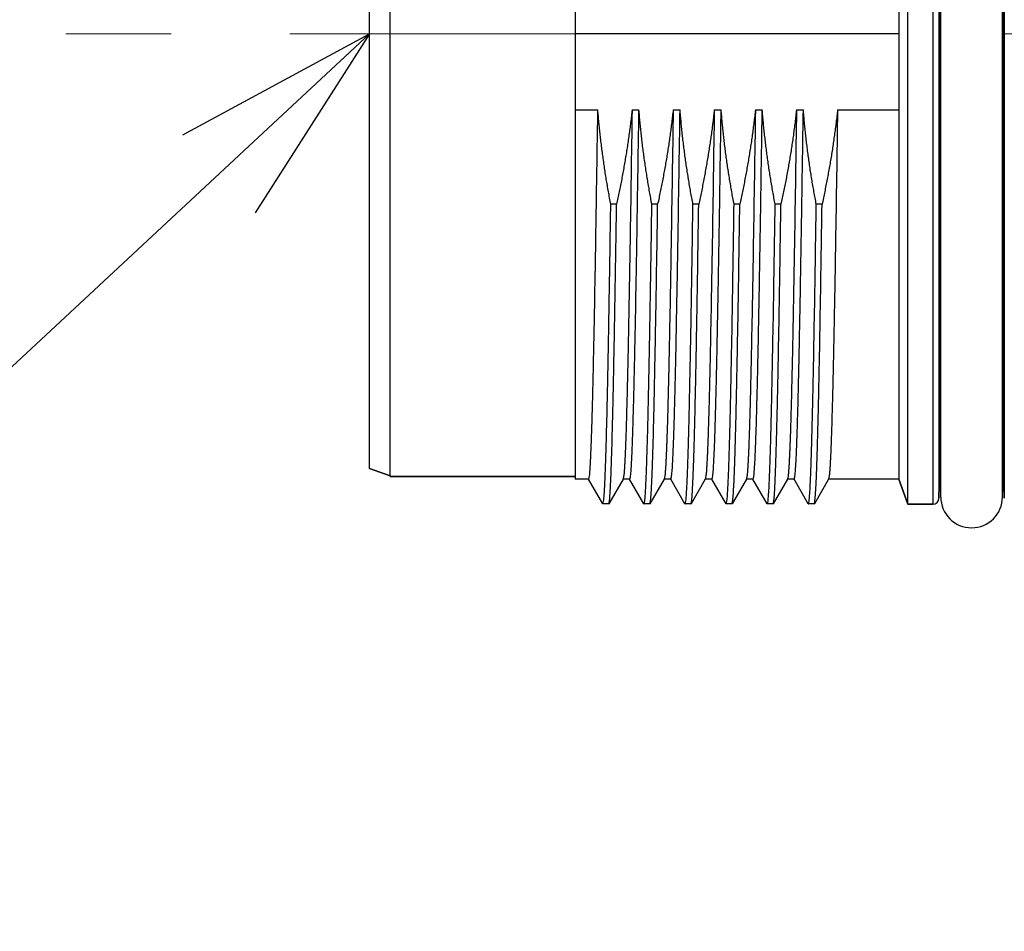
# Model space of a CAD drawing. Header units: millimetres. Extents: x 0 to 1076, y 0 to 742.
# Tile 84 of 125: x 322 to 346, y 359 to 381. Entities that reach past the tile are written whole.
import ezdxf

# ---------------------------------------------------------------- set-up
doc = ezdxf.new("R2010")
doc.units = ezdxf.units.MM
doc.header["$LTSCALE"] = 0.454724
doc.linetypes.add('CENTER', pattern=[50.8, 31.75, -6.35, 6.35, -6.35])
doc.layers.add('NoLayerName_001', color=7, linetype='Continuous')
doc.layers.add('NoLayerName_007', color=7, linetype='Continuous')
doc.styles.get("Standard").update_dxf_attribs({"font": 'txt', "bigfont": 'extfont2'})
doc.dimstyles.get("Standard").update_dxf_attribs({"dimtxt": 2.5, "dimasz": 2.5, "dimexe": 1, "dimexo": 1, "dimtad": 1, "dimdec": 3, "dimzin": 0, "dimdsep": 46, "dimtxsty": 'Standard', "dimcen": 2.5, "dimadec": 3, "dimazin": 0, "dimtfac": 0.75, "dimtdec": 3, "dimtmove": 0, "dimatfit": 3, "dimfxl": 1, "dimarcsym": 0})

# ---------------------------------------------------------------- blocks, each defined once
blk = doc.blocks.new('_OPEN30')
at = {"color": 0, "linetype": 'ByBlock', "lineweight": -2}
for p, q in [((-1, 0.267949), (0, 0)), ((0, 0), (-1, -0.267949)), ((0, 0), (-1, 0))]:
    blk.add_line(p, q, dxfattribs=at)
blk = doc.blocks.new('*D139')
at = {"layer": 'Defpoints', "color": 0}
for p in [(292.5, 425), (487.5, 422.9), (292.5, 325)]:
    blk.add_point(p, dxfattribs=at)
at = {"layer": 'NoLayerName_001', "color": 0, "linetype": 'Continuous', "lineweight": 13}
for p, q in [((292.5, 422.5), (292.5, 322.5)), ((487.5, 420.4), (487.5, 322.5)), ((483.75, 325), (296.25, 325))]:
    blk.add_line(p, q, dxfattribs=at)
at = {"layer": 'NoLayerName_001', "color": 0, "lineweight": 13, "xscale": 3.75, "yscale": 3.75, "zscale": 3.75, "rotation": 180}
blk.add_blockref('_OPEN30', (292.5, 325), dxfattribs=at)
at = {"layer": 'NoLayerName_001', "color": 0, "lineweight": 13, "xscale": 3.75, "yscale": 3.75, "zscale": 3.75}
blk.add_blockref('_OPEN30', (487.5, 325), dxfattribs=at)
at = {"layer": 'NoLayerName_001', "color": 0, "lineweight": 13, "insert": (390, 331.967), "char_height": 8.75, "attachment_point": 5}
blk.add_mtext('\\W0.8000;195', dxfattribs=at)

msp = doc.modelspace()

# ---------------------------------------------------------------- linework, layer by layer
at = {"layer": 'NoLayerName_001', "color": 60, "linetype": 'Continuous', "lineweight": 25}
for p, q in [((344.2539, 392.05), (344.2539, 369.15)), ((344.4039, 391.9039), (344.4039, 369.2961)), ((344.4501, 369.325), (344.4501, 391.875)), ((345.9501, 369.325), (345.9501, 391.875)), ((345.9962, 391.9039), (345.9962, 369.2961)), ((335.5501, 391.4423), (335.5501, 369.7577)), ((343.429, 391.4425), (343.429, 369.7575)), ((343.429, 380.6), (335.5501, 380.6)), ((335.5501, 378.7521), (336.1062, 378.7521)), ((336.9394, 378.7521), (337.1062, 378.7521)), ((337.9394, 378.7521), (338.1062, 378.7521)), ((338.9394, 378.7521), (339.1062, 378.7521)), ((339.9394, 378.7521), (340.1062, 378.7521)), ((340.9394, 378.7521), (341.1062, 378.7521)), ((341.9394, 378.7521), (343.429, 378.7521)), ((344.4227, 378.6007), (344.4501, 378.6006)), ((345.9775, 378.6007), (345.9501, 378.6006)), ((344.4205, 369.9289), (344.4205, 377.7199)), ((345.9797, 377.7199), (345.9797, 369.9289)), ((336.5615, 376.4524), (336.4206, 376.4524)), ((337.5615, 376.4524), (337.4206, 376.4524)), ((338.5615, 376.4524), (338.4206, 376.4524)), ((339.5615, 376.4524), (339.4206, 376.4524)), ((340.5615, 376.4524), (340.4206, 376.4524)), ((341.5615, 376.4524), (341.4206, 376.4524)), ((331.0501, 369.84), (330.5501, 370.022)), ((344.4205, 369.9289), (344.4039, 369.2961)), ((345.9962, 369.2961), (345.9797, 369.9289)), ((335.5501, 369.825), (331.0501, 369.825)), ((335.8835, 369.7575), (335.5501, 369.7575)), ((336.2258, 369.1613), (335.8795, 369.761)), ((336.7207, 369.761), (336.3743, 369.1613)), ((336.8835, 369.7575), (336.7166, 369.7575)), ((337.2258, 369.1613), (336.8795, 369.761)), ((337.7207, 369.761), (337.3743, 369.1613)), ((337.8835, 369.7575), (337.7166, 369.7575)), ((338.2258, 369.1613), (337.8795, 369.761)), ((338.7207, 369.761), (338.3743, 369.1613)), ((338.8835, 369.7575), (338.7166, 369.7575)), ((339.2258, 369.1613), (338.8795, 369.761)), ((339.7207, 369.761), (339.3743, 369.1613)), ((339.8835, 369.7575), (339.7166, 369.7575)), ((340.2258, 369.1613), (339.8795, 369.761)), ((340.7207, 369.761), (340.3743, 369.1613)), ((340.8835, 369.7575), (340.7166, 369.7575)), ((341.2258, 369.1613), (340.8795, 369.761)), ((341.7207, 369.761), (341.3743, 369.1613)), ((343.429, 369.7575), (341.7166, 369.7575)), ((343.6501, 369.15), (343.429, 369.7575)), ((336.2258, 369.1613), (336.2296, 369.158)), ((336.3705, 369.158), (336.2296, 369.158)), ((336.3705, 369.158), (336.3743, 369.1613)), ((337.2258, 369.1613), (337.2296, 369.158)), ((337.3705, 369.158), (337.2296, 369.158)), ((337.3705, 369.158), (337.3743, 369.1613)), ((338.2258, 369.1613), (338.2296, 369.158)), ((338.3705, 369.158), (338.2296, 369.158)), ((338.3705, 369.158), (338.3743, 369.1613)), ((339.2258, 369.1613), (339.2296, 369.158)), ((339.3705, 369.158), (339.2296, 369.158)), ((339.3705, 369.158), (339.3743, 369.1613)), ((340.2258, 369.1613), (340.2296, 369.158)), ((340.3705, 369.158), (340.2296, 369.158)), ((340.3705, 369.158), (340.3743, 369.1613)), ((341.2258, 369.1613), (341.2296, 369.158)), ((341.3705, 369.158), (341.2296, 369.158)), ((341.3705, 369.158), (341.3743, 369.1613)), ((344.2539, 369.15), (343.6501, 369.15))]:
    msp.add_line(p, q, dxfattribs=at)
at = {"layer": 'NoLayerName_001', "color": 4, "linetype": 'CENTER', "lineweight": 13}
msp.add_line((389.25, 380.6), (323.1573, 380.6), dxfattribs=at)
at = {"layer": 'NoLayerName_001', "color": 60, "linetype": 'Continuous', "lineweight": 25}
for centre, radius, start, end in [((-59.7637, 380.6), 404.1913, 359.716596, 0.283404), ((750.1638, 380.6), 404.1913, 179.716596, 180.283404), ((521.9759, 377.7146), 177.5555, 179.714055, 179.998295), ((165.7816, 377.708), 180.198, 0.003789, 0.283861), ((344.5704, 369.925), 0.15, 143.53825, 178.5), ((345.8297, 369.925), 0.15, 1.5, 36.46175), ((344.2539, 369.3), 0.15, 270, 358.5), ((345.2001, 369.325), 0.75, 180, 0)]:
    msp.add_arc(centre, radius, start, end, dxfattribs=at)
for points, knots in [([(335.8835, 369.7575), (335.8897, 369.7824), (335.9055, 369.832), (335.9098, 369.9101), (335.9167, 369.988), (335.9216, 370.0662), (335.9262, 370.1443), (335.9303, 370.2225), (335.9341, 370.3006), (335.9377, 370.3788), (335.941, 370.457), (335.9452, 370.5613), (335.9501, 370.6917), (335.9556, 370.8481), (335.9615, 371.0307), (335.9678, 371.2393), (335.9751, 371.5001), (335.9832, 371.8131), (335.9933, 372.2304), (336.0054, 372.7782), (336.0213, 373.5608), (336.0439, 374.7868), (336.0733, 376.5607), (336.0942, 377.9695), (336.1062, 378.7521)], [0, 0, 0, 0, 0.0769381, 0.155231, 0.2334976, 0.311774, 0.390045, 0.4683174, 0.5465904, 0.6248627, 0.7031351, 0.7814075, 0.9379524, 1.0944971, 1.251042, 1.4858595, 1.7206767, 2.0337663, 2.4251283, 2.973035, 3.6774864, 4.7732996, 6.6518365, 9.0000079, 9.0000079, 9.0000079, 9.0000079]), ([(336.4206, 376.4524), (336.411, 376.5031), (336.3917, 376.6044), (336.3642, 376.7568), (336.3377, 376.9093), (336.3122, 377.062), (336.2877, 377.2149), (336.2644, 377.368), (336.2422, 377.5213), (336.221, 377.6747), (336.2011, 377.8282), (336.1823, 377.9819), (336.1646, 378.1358), (336.1481, 378.2897), (336.1329, 378.4437), (336.1187, 378.5979), (336.1105, 378.7007), (336.1062, 378.7521)], [0, 0, 0, 0, 0.1547583, 0.3095478, 0.4643622, 0.6191959, 0.7740433, 0.9288992, 1.0837588, 1.2386175, 1.393471, 1.5483155, 1.7031474, 1.8579634, 2.0127607, 2.1675368, 2.3222896, 2.3222896, 2.3222896, 2.3222896]), ([(336.9394, 378.7521), (336.9336, 378.7007), (336.9224, 378.5977), (336.9038, 378.4434), (336.8841, 378.2892), (336.8633, 378.1352), (336.8412, 377.9813), (336.8181, 377.8275), (336.7938, 377.674), (336.7685, 377.5206), (336.742, 377.3674), (336.7145, 377.2143), (336.6859, 377.0615), (336.6564, 376.9089), (336.6258, 376.7565), (336.5943, 376.6043), (336.5723, 376.503), (336.5615, 376.4524)], [0, 0, 0, 0, 0.1553823, 0.3107859, 0.4662091, 0.6216498, 0.7771055, 0.9325733, 1.08805, 1.2435319, 1.399015, 1.5544951, 1.7099674, 1.8654269, 2.0208684, 2.1762862, 2.3316743, 2.3316743, 2.3316743, 2.3316743]), ([(336.9394, 378.7521), (336.9226, 377.6727), (336.8997, 376.1136), (336.8675, 374.2547), (336.8486, 373.2654), (336.8348, 372.6058), (336.824, 372.1262), (336.8152, 371.7664), (336.8073, 371.4667), (336.8005, 371.2269), (336.7942, 371.0171), (336.7883, 370.8372), (336.7831, 370.6874), (336.7786, 370.5675), (336.775, 370.4776), (336.7712, 370.3878), (336.7671, 370.2979), (336.7628, 370.208), (336.7579, 370.1182), (336.7526, 370.0284), (336.7456, 369.9388), (336.7397, 369.8489), (336.7262, 369.7904), (336.7207, 369.761)], [0, 0, 0, 0, 3.2385299, 4.6778768, 5.5774685, 6.2071827, 6.6569786, 7.0168154, 7.286693, 7.5565706, 7.736489, 7.9164077, 8.0963265, 8.1862858, 8.276245, 8.3662043, 8.4561634, 8.5461227, 8.6360826, 8.7260402, 8.8160038, 8.905949, 8.995645, 8.995645, 8.995645, 8.995645]), ([(336.8835, 369.7575), (336.8897, 369.7824), (336.9055, 369.832), (336.9098, 369.9101), (336.9167, 369.988), (336.9216, 370.0662), (336.9262, 370.1443), (336.9303, 370.2225), (336.9341, 370.3006), (336.9377, 370.3788), (336.941, 370.457), (336.9452, 370.5613), (336.9501, 370.6917), (336.9556, 370.8481), (336.9615, 371.0307), (336.9678, 371.2393), (336.9751, 371.5001), (336.9832, 371.8131), (336.9933, 372.2304), (337.0054, 372.7782), (337.0213, 373.5608), (337.0439, 374.7868), (337.0733, 376.5607), (337.0942, 377.9695), (337.1062, 378.7521)], [0, 0, 0, 0, 0.0769381, 0.155231, 0.2334976, 0.311774, 0.390045, 0.4683174, 0.5465904, 0.6248628, 0.7031351, 0.7814075, 0.9379524, 1.0944971, 1.251042, 1.4858595, 1.7206767, 2.0337663, 2.4251283, 2.973035, 3.6774864, 4.7732996, 6.6518365, 9.0000079, 9.0000079, 9.0000079, 9.0000079]), ([(337.4206, 376.4524), (337.411, 376.5031), (337.3917, 376.6044), (337.3642, 376.7568), (337.3377, 376.9093), (337.3122, 377.062), (337.2877, 377.2149), (337.2644, 377.368), (337.2422, 377.5213), (337.221, 377.6747), (337.2011, 377.8282), (337.1823, 377.9819), (337.1646, 378.1358), (337.1481, 378.2897), (337.1329, 378.4437), (337.1187, 378.5979), (337.1105, 378.7007), (337.1062, 378.7521)], [0, 0, 0, 0, 0.1547583, 0.3095478, 0.4643622, 0.6191959, 0.7740433, 0.9288992, 1.0837588, 1.2386175, 1.393471, 1.5483155, 1.7031474, 1.8579634, 2.0127607, 2.1675368, 2.3222896, 2.3222896, 2.3222896, 2.3222896]), ([(337.9394, 378.7521), (337.9336, 378.7007), (337.9224, 378.5977), (337.9038, 378.4434), (337.8841, 378.2892), (337.8633, 378.1352), (337.8412, 377.9813), (337.8181, 377.8275), (337.7938, 377.674), (337.7685, 377.5206), (337.742, 377.3674), (337.7145, 377.2143), (337.6859, 377.0615), (337.6564, 376.9089), (337.6258, 376.7565), (337.5943, 376.6043), (337.5723, 376.503), (337.5615, 376.4524)], [0, 0, 0, 0, 0.1553823, 0.3107859, 0.4662091, 0.6216498, 0.7771055, 0.9325733, 1.08805, 1.2435319, 1.399015, 1.5544951, 1.7099674, 1.8654269, 2.0208684, 2.1762862, 2.3316743, 2.3316743, 2.3316743, 2.3316743]), ([(337.9394, 378.7521), (337.9226, 377.6727), (337.8997, 376.1136), (337.8675, 374.2547), (337.8486, 373.2654), (337.8348, 372.6058), (337.824, 372.1262), (337.8152, 371.7664), (337.8073, 371.4667), (337.8005, 371.2269), (337.7942, 371.0171), (337.7883, 370.8372), (337.7831, 370.6874), (337.7786, 370.5675), (337.775, 370.4776), (337.7712, 370.3878), (337.7671, 370.2979), (337.7628, 370.208), (337.7579, 370.1182), (337.7526, 370.0284), (337.7456, 369.9388), (337.7397, 369.8489), (337.7262, 369.7904), (337.7207, 369.761)], [0, 0, 0, 0, 3.2385299, 4.6778768, 5.5774685, 6.2071827, 6.6569786, 7.0168154, 7.286693, 7.5565706, 7.736489, 7.9164077, 8.0963265, 8.1862858, 8.276245, 8.3662043, 8.4561634, 8.5461227, 8.6360826, 8.7260402, 8.8160038, 8.905949, 8.995645, 8.995645, 8.995645, 8.995645]), ([(337.8835, 369.7575), (337.8897, 369.7824), (337.9055, 369.832), (337.9098, 369.9101), (337.9167, 369.988), (337.9216, 370.0662), (337.9262, 370.1443), (337.9303, 370.2225), (337.9341, 370.3006), (337.9377, 370.3788), (337.941, 370.457), (337.9452, 370.5613), (337.9501, 370.6917), (337.9556, 370.8481), (337.9615, 371.0307), (337.9678, 371.2393), (337.9751, 371.5001), (337.9832, 371.8131), (337.9933, 372.2304), (338.0054, 372.7782), (338.0213, 373.5608), (338.0439, 374.7868), (338.0733, 376.5607), (338.0942, 377.9695), (338.1062, 378.7521)], [0, 0, 0, 0, 0.076938, 0.1552309, 0.2334976, 0.3117739, 0.3900449, 0.4683174, 0.5465903, 0.6248627, 0.7031351, 0.7814075, 0.9379523, 1.0944971, 1.251042, 1.4858594, 1.7206767, 2.0337663, 2.4251283, 2.9730349, 3.6774863, 4.7732996, 6.6518365, 9.0000079, 9.0000079, 9.0000079, 9.0000079]), ([(338.4206, 376.4524), (338.411, 376.5031), (338.3917, 376.6044), (338.3642, 376.7568), (338.3377, 376.9093), (338.3122, 377.062), (338.2877, 377.2149), (338.2644, 377.368), (338.2422, 377.5213), (338.221, 377.6747), (338.2011, 377.8282), (338.1823, 377.9819), (338.1646, 378.1358), (338.1481, 378.2897), (338.1329, 378.4437), (338.1187, 378.5979), (338.1105, 378.7007), (338.1062, 378.7521)], [0, 0, 0, 0, 0.1547583, 0.3095478, 0.4643622, 0.6191959, 0.7740433, 0.9288992, 1.0837588, 1.2386175, 1.393471, 1.5483155, 1.7031474, 1.8579634, 2.0127607, 2.1675368, 2.3222896, 2.3222896, 2.3222896, 2.3222896]), ([(338.9394, 378.7521), (338.9336, 378.7007), (338.9224, 378.5977), (338.9038, 378.4434), (338.8841, 378.2892), (338.8633, 378.1352), (338.8412, 377.9813), (338.8181, 377.8275), (338.7938, 377.674), (338.7685, 377.5206), (338.742, 377.3674), (338.7145, 377.2143), (338.6859, 377.0615), (338.6564, 376.9089), (338.6258, 376.7565), (338.5943, 376.6043), (338.5723, 376.503), (338.5615, 376.4524)], [0, 0, 0, 0, 0.1553823, 0.3107859, 0.4662091, 0.6216498, 0.7771055, 0.9325733, 1.08805, 1.2435319, 1.399015, 1.5544951, 1.7099674, 1.8654269, 2.0208684, 2.1762862, 2.3316743, 2.3316743, 2.3316743, 2.3316743]), ([(338.9394, 378.7521), (338.9226, 377.6727), (338.8997, 376.1136), (338.8675, 374.2547), (338.8486, 373.2654), (338.8348, 372.6058), (338.824, 372.1262), (338.8152, 371.7664), (338.8073, 371.4667), (338.8005, 371.2269), (338.7942, 371.0171), (338.7883, 370.8372), (338.7831, 370.6874), (338.7786, 370.5675), (338.775, 370.4776), (338.7712, 370.3878), (338.7671, 370.2979), (338.7628, 370.208), (338.7579, 370.1182), (338.7526, 370.0284), (338.7456, 369.9388), (338.7397, 369.8489), (338.7262, 369.7904), (338.7207, 369.761)], [0, 0, 0, 0, 3.2385299, 4.6778768, 5.5774685, 6.2071827, 6.6569786, 7.0168154, 7.286693, 7.5565706, 7.736489, 7.9164077, 8.0963265, 8.1862858, 8.276245, 8.3662043, 8.4561634, 8.5461227, 8.6360826, 8.7260402, 8.8160038, 8.905949, 8.995645, 8.995645, 8.995645, 8.995645]), ([(338.8835, 369.7575), (338.8897, 369.7824), (338.9055, 369.832), (338.9098, 369.9101), (338.9167, 369.988), (338.9216, 370.0662), (338.9262, 370.1443), (338.9303, 370.2225), (338.9341, 370.3006), (338.9377, 370.3788), (338.941, 370.457), (338.9452, 370.5613), (338.9501, 370.6917), (338.9556, 370.8481), (338.9615, 371.0307), (338.9678, 371.2393), (338.9751, 371.5001), (338.9832, 371.8131), (338.9933, 372.2304), (339.0054, 372.7782), (339.0213, 373.5608), (339.0439, 374.7868), (339.0733, 376.5607), (339.0942, 377.9695), (339.1062, 378.7521)], [0, 0, 0, 0, 0.0769381, 0.155231, 0.2334976, 0.311774, 0.390045, 0.4683174, 0.5465904, 0.6248627, 0.7031351, 0.7814075, 0.9379524, 1.0944971, 1.251042, 1.4858595, 1.7206767, 2.0337663, 2.4251283, 2.973035, 3.6774864, 4.7732996, 6.6518365, 9.0000079, 9.0000079, 9.0000079, 9.0000079]), ([(339.4206, 376.4524), (339.411, 376.5031), (339.3917, 376.6044), (339.3642, 376.7568), (339.3377, 376.9093), (339.3122, 377.062), (339.2877, 377.2149), (339.2644, 377.368), (339.2422, 377.5213), (339.221, 377.6747), (339.2011, 377.8282), (339.1823, 377.9819), (339.1646, 378.1358), (339.1481, 378.2897), (339.1329, 378.4437), (339.1187, 378.5979), (339.1105, 378.7007), (339.1062, 378.7521)], [0, 0, 0, 0, 0.1547583, 0.3095478, 0.4643622, 0.6191959, 0.7740433, 0.9288992, 1.0837588, 1.2386175, 1.393471, 1.5483155, 1.7031474, 1.8579634, 2.0127607, 2.1675368, 2.3222896, 2.3222896, 2.3222896, 2.3222896]), ([(339.9394, 378.7521), (339.9336, 378.7007), (339.9224, 378.5977), (339.9038, 378.4434), (339.8841, 378.2892), (339.8633, 378.1352), (339.8412, 377.9813), (339.8181, 377.8275), (339.7938, 377.674), (339.7685, 377.5206), (339.742, 377.3674), (339.7145, 377.2143), (339.6859, 377.0615), (339.6564, 376.9089), (339.6258, 376.7565), (339.5943, 376.6043), (339.5723, 376.503), (339.5615, 376.4524)], [0, 0, 0, 0, 0.1553823, 0.3107859, 0.4662091, 0.6216498, 0.7771055, 0.9325733, 1.08805, 1.2435319, 1.399015, 1.5544951, 1.7099674, 1.8654269, 2.0208684, 2.1762862, 2.3316743, 2.3316743, 2.3316743, 2.3316743]), ([(339.9394, 378.7521), (339.9226, 377.6727), (339.8997, 376.1136), (339.8675, 374.2547), (339.8486, 373.2654), (339.8348, 372.6058), (339.824, 372.1262), (339.8152, 371.7664), (339.8073, 371.4667), (339.8005, 371.2269), (339.7942, 371.0171), (339.7883, 370.8372), (339.7831, 370.6874), (339.7786, 370.5675), (339.775, 370.4776), (339.7712, 370.3878), (339.7671, 370.2979), (339.7628, 370.208), (339.7579, 370.1182), (339.7526, 370.0284), (339.7456, 369.9388), (339.7397, 369.8489), (339.7262, 369.7904), (339.7207, 369.761)], [0, 0, 0, 0, 3.2385299, 4.6778768, 5.5774685, 6.2071827, 6.6569786, 7.0168154, 7.286693, 7.5565706, 7.736489, 7.9164077, 8.0963265, 8.1862858, 8.276245, 8.3662043, 8.4561634, 8.5461227, 8.6360826, 8.7260402, 8.8160038, 8.905949, 8.995645, 8.995645, 8.995645, 8.995645]), ([(339.8835, 369.7575), (339.8897, 369.7824), (339.9055, 369.832), (339.9098, 369.9101), (339.9167, 369.988), (339.9216, 370.0662), (339.9262, 370.1443), (339.9303, 370.2225), (339.9341, 370.3006), (339.9377, 370.3788), (339.941, 370.457), (339.9452, 370.5613), (339.9501, 370.6917), (339.9556, 370.8481), (339.9615, 371.0307), (339.9678, 371.2393), (339.9751, 371.5001), (339.9832, 371.8131), (339.9933, 372.2304), (340.0054, 372.7782), (340.0213, 373.5608), (340.0439, 374.7868), (340.0733, 376.5607), (340.0942, 377.9695), (340.1062, 378.7521)], [0, 0, 0, 0, 0.0769381, 0.155231, 0.2334976, 0.311774, 0.390045, 0.4683174, 0.5465904, 0.6248628, 0.7031351, 0.7814075, 0.9379524, 1.0944971, 1.251042, 1.4858595, 1.7206767, 2.0337663, 2.4251283, 2.973035, 3.6774864, 4.7732996, 6.6518365, 9.0000079, 9.0000079, 9.0000079, 9.0000079]), ([(340.4206, 376.4524), (340.411, 376.5031), (340.3917, 376.6044), (340.3642, 376.7568), (340.3377, 376.9093), (340.3122, 377.062), (340.2877, 377.2149), (340.2644, 377.368), (340.2422, 377.5213), (340.221, 377.6747), (340.2011, 377.8282), (340.1823, 377.9819), (340.1646, 378.1358), (340.1481, 378.2897), (340.1329, 378.4437), (340.1187, 378.5979), (340.1105, 378.7007), (340.1062, 378.7521)], [0, 0, 0, 0, 0.1547583, 0.3095478, 0.4643622, 0.6191959, 0.7740433, 0.9288992, 1.0837588, 1.2386175, 1.393471, 1.5483155, 1.7031474, 1.8579634, 2.0127607, 2.1675368, 2.3222896, 2.3222896, 2.3222896, 2.3222896]), ([(340.9394, 378.7521), (340.9336, 378.7007), (340.9224, 378.5977), (340.9038, 378.4434), (340.8841, 378.2892), (340.8633, 378.1352), (340.8412, 377.9813), (340.8181, 377.8275), (340.7938, 377.674), (340.7685, 377.5206), (340.742, 377.3674), (340.7145, 377.2143), (340.6859, 377.0615), (340.6564, 376.9089), (340.6258, 376.7565), (340.5943, 376.6043), (340.5723, 376.503), (340.5615, 376.4524)], [0, 0, 0, 0, 0.1553823, 0.3107859, 0.4662091, 0.6216498, 0.7771055, 0.9325733, 1.08805, 1.2435319, 1.399015, 1.5544951, 1.7099674, 1.8654269, 2.0208684, 2.1762862, 2.3316743, 2.3316743, 2.3316743, 2.3316743]), ([(340.9394, 378.7521), (340.9226, 377.6727), (340.8997, 376.1136), (340.8675, 374.2547), (340.8486, 373.2654), (340.8348, 372.6058), (340.824, 372.1262), (340.8152, 371.7664), (340.8073, 371.4667), (340.8005, 371.2269), (340.7942, 371.0171), (340.7883, 370.8372), (340.7831, 370.6874), (340.7786, 370.5675), (340.775, 370.4776), (340.7712, 370.3878), (340.7671, 370.2979), (340.7628, 370.208), (340.7579, 370.1182), (340.7526, 370.0284), (340.7456, 369.9388), (340.7397, 369.8489), (340.7262, 369.7904), (340.7207, 369.761)], [0, 0, 0, 0, 3.2385299, 4.6778768, 5.5774685, 6.2071827, 6.6569786, 7.0168154, 7.286693, 7.5565706, 7.736489, 7.9164077, 8.0963265, 8.1862858, 8.276245, 8.3662043, 8.4561634, 8.5461227, 8.6360826, 8.7260402, 8.8160038, 8.905949, 8.995645, 8.995645, 8.995645, 8.995645]), ([(340.8835, 369.7575), (340.8897, 369.7824), (340.9055, 369.832), (340.9098, 369.9101), (340.9167, 369.988), (340.9216, 370.0662), (340.9262, 370.1443), (340.9303, 370.2225), (340.9341, 370.3006), (340.9377, 370.3788), (340.941, 370.457), (340.9452, 370.5613), (340.9501, 370.6917), (340.9556, 370.8481), (340.9615, 371.0307), (340.9678, 371.2393), (340.9751, 371.5001), (340.9832, 371.8131), (340.9933, 372.2304), (341.0054, 372.7782), (341.0213, 373.5608), (341.0439, 374.7868), (341.0733, 376.5607), (341.0942, 377.9695), (341.1062, 378.7521)], [0, 0, 0, 0, 0.076938, 0.1552309, 0.2334976, 0.3117739, 0.3900449, 0.4683174, 0.5465903, 0.6248627, 0.7031351, 0.7814075, 0.9379523, 1.0944971, 1.251042, 1.4858594, 1.7206767, 2.0337663, 2.4251283, 2.9730349, 3.6774863, 4.7732996, 6.6518365, 9.0000079, 9.0000079, 9.0000079, 9.0000079]), ([(341.4206, 376.4524), (341.411, 376.5031), (341.3917, 376.6044), (341.3642, 376.7568), (341.3377, 376.9093), (341.3122, 377.062), (341.2877, 377.2149), (341.2644, 377.368), (341.2422, 377.5213), (341.221, 377.6747), (341.2011, 377.8282), (341.1823, 377.9819), (341.1646, 378.1358), (341.1481, 378.2897), (341.1329, 378.4437), (341.1187, 378.5979), (341.1105, 378.7007), (341.1062, 378.7521)], [0, 0, 0, 0, 0.1547583, 0.3095478, 0.4643622, 0.6191959, 0.7740433, 0.9288992, 1.0837588, 1.2386175, 1.393471, 1.5483155, 1.7031474, 1.8579634, 2.0127607, 2.1675368, 2.3222896, 2.3222896, 2.3222896, 2.3222896]), ([(341.9394, 378.7521), (341.9336, 378.7007), (341.9224, 378.5977), (341.9038, 378.4434), (341.8841, 378.2892), (341.8633, 378.1352), (341.8412, 377.9813), (341.8181, 377.8275), (341.7938, 377.674), (341.7685, 377.5206), (341.742, 377.3674), (341.7145, 377.2143), (341.6859, 377.0615), (341.6564, 376.9089), (341.6258, 376.7565), (341.5943, 376.6043), (341.5723, 376.503), (341.5615, 376.4524)], [0, 0, 0, 0, 0.1553823, 0.3107859, 0.4662091, 0.6216498, 0.7771055, 0.9325733, 1.08805, 1.2435319, 1.399015, 1.5544951, 1.7099674, 1.8654269, 2.0208684, 2.1762862, 2.3316743, 2.3316743, 2.3316743, 2.3316743]), ([(341.9394, 378.7521), (341.9226, 377.6727), (341.8997, 376.1136), (341.8675, 374.2547), (341.8486, 373.2654), (341.8348, 372.6058), (341.824, 372.1262), (341.8152, 371.7664), (341.8073, 371.4667), (341.8005, 371.2269), (341.7942, 371.0171), (341.7883, 370.8372), (341.7831, 370.6874), (341.7786, 370.5675), (341.775, 370.4776), (341.7712, 370.3878), (341.7671, 370.2979), (341.7628, 370.208), (341.7579, 370.1182), (341.7526, 370.0284), (341.7456, 369.9388), (341.7397, 369.8489), (341.7262, 369.7904), (341.7207, 369.761)], [0, 0, 0, 0, 3.2385299, 4.6778768, 5.5774685, 6.2071827, 6.6569786, 7.0168154, 7.286693, 7.5565706, 7.736489, 7.9164077, 8.0963265, 8.1862858, 8.276245, 8.3662043, 8.4561634, 8.5461227, 8.6360826, 8.7260402, 8.8160038, 8.905949, 8.995645, 8.995645, 8.995645, 8.995645]), ([(344.4205, 377.7199), (344.4206, 377.7205), (344.4207, 377.7218), (344.4214, 377.7235), (344.4223, 377.7252), (344.4234, 377.7268), (344.4246, 377.7283), (344.426, 377.7297), (344.4275, 377.7311), (344.429, 377.7323), (344.4306, 377.7335), (344.4322, 377.7346), (344.4338, 377.7356), (344.4354, 377.7366), (344.4371, 377.7375), (344.4387, 377.7384), (344.4404, 377.7392), (344.4422, 377.7399), (344.4439, 377.7406), (344.4456, 377.7413), (344.4474, 377.742), (344.4486, 377.7425), (344.4491, 377.7427)], [0, 0, 0, 0, 0.001869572, 0.003736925, 0.00562983, 0.007560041, 0.009526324, 0.011517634, 0.013515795, 0.015497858, 0.017451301, 0.019380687, 0.021291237, 0.023187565, 0.025073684, 0.026953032, 0.02882851, 0.030702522, 0.032577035, 0.034453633, 0.03633358, 0.038217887, 0.038217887, 0.038217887, 0.038217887]), ([(345.9797, 377.7199), (345.9796, 377.7205), (345.9794, 377.7218), (345.9787, 377.7235), (345.9779, 377.7252), (345.9768, 377.7268), (345.9755, 377.7283), (345.9741, 377.7297), (345.9726, 377.7311), (345.9711, 377.7323), (345.9696, 377.7335), (345.968, 377.7346), (345.9663, 377.7356), (345.9647, 377.7366), (345.9631, 377.7375), (345.9614, 377.7384), (345.9597, 377.7392), (345.958, 377.7399), (345.9562, 377.7406), (345.9545, 377.7413), (345.9527, 377.742), (345.9516, 377.7425), (345.951, 377.7427)], [0, 0, 0, 0, 0.001869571, 0.003736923, 0.005629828, 0.007560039, 0.00952632, 0.01151763, 0.01351579, 0.015497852, 0.017451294, 0.019380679, 0.021291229, 0.023187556, 0.025073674, 0.026953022, 0.028828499, 0.030702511, 0.032577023, 0.03445362, 0.036333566, 0.038217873, 0.038217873, 0.038217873, 0.038217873]), ([(336.2296, 369.158), (336.2353, 369.1801), (336.2498, 369.224), (336.2537, 369.2934), (336.2601, 369.3625), (336.2646, 369.4319), (336.2688, 369.5013), (336.2725, 369.5708), (336.276, 369.6402), (336.2793, 369.7097), (336.2823, 369.7791), (336.2862, 369.8718), (336.2907, 369.9876), (336.2956, 370.1265), (336.301, 370.2887), (336.3068, 370.474), (336.3134, 370.7057), (336.3209, 370.9837), (336.3295, 371.3312), (336.34, 371.7946), (336.3531, 372.4203), (336.3707, 373.3471), (336.3942, 374.7144), (336.4105, 375.8035), (336.4206, 376.4524)], [0, 0, 0, 0, 0.0683208, 0.1378369, 0.2073616, 0.2768909, 0.3464223, 0.4159507, 0.4854802, 0.55501, 0.6245396, 0.6940691, 0.8331282, 0.9721872, 1.1112461, 1.3198343, 1.5284226, 1.8065401, 2.1541871, 2.5713634, 3.1971277, 4.0314802, 5.3525382, 7.2993607, 7.2993607, 7.2993607, 7.2993607]), ([(336.3743, 369.1613), (336.3795, 369.1878), (336.3919, 369.2404), (336.3972, 369.3215), (336.4037, 369.4022), (336.4086, 369.4831), (336.4131, 369.5641), (336.4172, 369.645), (336.4209, 369.726), (336.4244, 369.807), (336.4277, 369.888), (336.4319, 369.996), (336.4367, 370.131), (336.4421, 370.293), (336.4479, 370.4821), (336.4549, 370.7252), (336.4635, 371.0493), (336.4733, 371.4545), (336.4846, 371.9677), (336.4989, 372.6701), (336.5183, 373.7237), (336.5398, 375.0205), (336.5544, 375.9931), (336.5615, 376.4524)], [0, 0, 0, 0, 0.0808274, 0.1619135, 0.2429721, 0.3240331, 0.4050913, 0.4861522, 0.5672143, 0.6482756, 0.7293359, 0.8103958, 0.9725157, 1.1346362, 1.2967569, 1.5399373, 1.8641779, 2.2694787, 2.7558395, 3.4043206, 4.3770424, 5.917185, 7.2952074, 7.2952074, 7.2952074, 7.2952074]), ([(337.2296, 369.158), (337.2353, 369.1801), (337.2498, 369.224), (337.2537, 369.2934), (337.2601, 369.3625), (337.2646, 369.4319), (337.2688, 369.5013), (337.2725, 369.5708), (337.276, 369.6402), (337.2793, 369.7097), (337.2823, 369.7791), (337.2862, 369.8718), (337.2907, 369.9876), (337.2956, 370.1265), (337.301, 370.2887), (337.3068, 370.474), (337.3134, 370.7057), (337.3209, 370.9837), (337.3295, 371.3312), (337.34, 371.7946), (337.3531, 372.4203), (337.3707, 373.3471), (337.3942, 374.7144), (337.4105, 375.8035), (337.4206, 376.4524)], [0, 0, 0, 0, 0.0683208, 0.1378369, 0.2073616, 0.2768909, 0.3464223, 0.4159507, 0.4854802, 0.55501, 0.6245396, 0.6940691, 0.8331282, 0.9721872, 1.1112461, 1.3198343, 1.5284226, 1.8065401, 2.1541871, 2.5713634, 3.1971277, 4.0314802, 5.3525382, 7.2993607, 7.2993607, 7.2993607, 7.2993607]), ([(337.3743, 369.1613), (337.3795, 369.1878), (337.3919, 369.2404), (337.3972, 369.3215), (337.4037, 369.4022), (337.4086, 369.4831), (337.4131, 369.5641), (337.4172, 369.645), (337.4209, 369.726), (337.4244, 369.807), (337.4277, 369.888), (337.4319, 369.996), (337.4367, 370.131), (337.4421, 370.293), (337.4479, 370.4821), (337.4549, 370.7252), (337.4635, 371.0493), (337.4733, 371.4545), (337.4846, 371.9677), (337.4989, 372.6701), (337.5183, 373.7237), (337.5398, 375.0205), (337.5544, 375.9931), (337.5615, 376.4524)], [0, 0, 0, 0, 0.0808274, 0.1619135, 0.2429721, 0.3240331, 0.4050913, 0.4861522, 0.5672143, 0.6482756, 0.7293359, 0.8103958, 0.9725157, 1.1346362, 1.2967569, 1.5399373, 1.8641779, 2.2694787, 2.7558395, 3.4043206, 4.3770424, 5.917185, 7.2952074, 7.2952074, 7.2952074, 7.2952074]), ([(338.2296, 369.158), (338.2353, 369.1801), (338.2498, 369.224), (338.2537, 369.2934), (338.2601, 369.3625), (338.2646, 369.4319), (338.2688, 369.5013), (338.2725, 369.5708), (338.276, 369.6402), (338.2793, 369.7097), (338.2823, 369.7791), (338.2862, 369.8718), (338.2907, 369.9876), (338.2956, 370.1265), (338.301, 370.2887), (338.3068, 370.474), (338.3134, 370.7057), (338.3209, 370.9837), (338.3295, 371.3312), (338.34, 371.7946), (338.3531, 372.4203), (338.3707, 373.3471), (338.3942, 374.7144), (338.4105, 375.8035), (338.4206, 376.4524)], [0, 0, 0, 0, 0.0683208, 0.1378369, 0.2073616, 0.2768909, 0.3464223, 0.4159507, 0.4854802, 0.55501, 0.6245396, 0.6940691, 0.8331282, 0.9721872, 1.1112461, 1.3198343, 1.5284226, 1.8065401, 2.1541871, 2.5713634, 3.1971277, 4.0314802, 5.3525382, 7.2993607, 7.2993607, 7.2993607, 7.2993607]), ([(338.3743, 369.1613), (338.3795, 369.1878), (338.3919, 369.2404), (338.3972, 369.3215), (338.4037, 369.4022), (338.4086, 369.4831), (338.4131, 369.5641), (338.4172, 369.645), (338.4209, 369.726), (338.4244, 369.807), (338.4277, 369.888), (338.4319, 369.996), (338.4367, 370.131), (338.4421, 370.293), (338.4479, 370.4821), (338.4549, 370.7252), (338.4635, 371.0493), (338.4733, 371.4545), (338.4846, 371.9677), (338.4989, 372.6701), (338.5183, 373.7237), (338.5398, 375.0205), (338.5544, 375.9931), (338.5615, 376.4524)], [0, 0, 0, 0, 0.0808274, 0.1619135, 0.2429721, 0.3240331, 0.4050913, 0.4861522, 0.5672143, 0.6482756, 0.7293359, 0.8103958, 0.9725157, 1.1346362, 1.2967569, 1.5399373, 1.8641779, 2.2694787, 2.7558395, 3.4043206, 4.3770424, 5.917185, 7.2952074, 7.2952074, 7.2952074, 7.2952074]), ([(339.2296, 369.158), (339.2353, 369.1801), (339.2498, 369.224), (339.2537, 369.2934), (339.2601, 369.3625), (339.2646, 369.4319), (339.2688, 369.5013), (339.2725, 369.5708), (339.276, 369.6402), (339.2793, 369.7097), (339.2823, 369.7791), (339.2862, 369.8718), (339.2907, 369.9876), (339.2956, 370.1265), (339.301, 370.2887), (339.3068, 370.474), (339.3134, 370.7057), (339.3209, 370.9837), (339.3295, 371.3312), (339.34, 371.7946), (339.3531, 372.4203), (339.3707, 373.3471), (339.3942, 374.7144), (339.4105, 375.8035), (339.4206, 376.4524)], [0, 0, 0, 0, 0.0683208, 0.1378369, 0.2073616, 0.2768909, 0.3464223, 0.4159507, 0.4854802, 0.55501, 0.6245396, 0.6940691, 0.8331282, 0.9721872, 1.1112461, 1.3198343, 1.5284226, 1.8065401, 2.1541871, 2.5713634, 3.1971277, 4.0314802, 5.3525382, 7.2993607, 7.2993607, 7.2993607, 7.2993607]), ([(339.3743, 369.1613), (339.3795, 369.1878), (339.3919, 369.2404), (339.3972, 369.3215), (339.4037, 369.4022), (339.4086, 369.4831), (339.4131, 369.5641), (339.4172, 369.645), (339.4209, 369.726), (339.4244, 369.807), (339.4277, 369.888), (339.4319, 369.996), (339.4367, 370.131), (339.4421, 370.293), (339.4479, 370.4821), (339.4549, 370.7252), (339.4635, 371.0493), (339.4733, 371.4545), (339.4846, 371.9677), (339.4989, 372.6701), (339.5183, 373.7237), (339.5398, 375.0205), (339.5544, 375.9931), (339.5615, 376.4524)], [0, 0, 0, 0, 0.0808274, 0.1619135, 0.2429721, 0.3240331, 0.4050913, 0.4861522, 0.5672143, 0.6482756, 0.7293359, 0.8103958, 0.9725157, 1.1346362, 1.2967569, 1.5399373, 1.8641779, 2.2694787, 2.7558395, 3.4043206, 4.3770424, 5.917185, 7.2952074, 7.2952074, 7.2952074, 7.2952074]), ([(340.2296, 369.158), (340.2353, 369.1801), (340.2498, 369.224), (340.2537, 369.2934), (340.2601, 369.3625), (340.2646, 369.4319), (340.2688, 369.5013), (340.2725, 369.5708), (340.276, 369.6402), (340.2793, 369.7097), (340.2823, 369.7791), (340.2862, 369.8718), (340.2907, 369.9876), (340.2956, 370.1265), (340.301, 370.2887), (340.3068, 370.474), (340.3134, 370.7057), (340.3209, 370.9837), (340.3295, 371.3312), (340.34, 371.7946), (340.3531, 372.4203), (340.3707, 373.3471), (340.3942, 374.7144), (340.4105, 375.8035), (340.4206, 376.4524)], [0, 0, 0, 0, 0.0683208, 0.1378369, 0.2073616, 0.2768909, 0.3464223, 0.4159507, 0.4854802, 0.55501, 0.6245396, 0.6940691, 0.8331282, 0.9721872, 1.1112461, 1.3198343, 1.5284226, 1.8065401, 2.1541871, 2.5713634, 3.1971277, 4.0314802, 5.3525382, 7.2993607, 7.2993607, 7.2993607, 7.2993607]), ([(340.3743, 369.1613), (340.3795, 369.1878), (340.3919, 369.2404), (340.3972, 369.3215), (340.4037, 369.4022), (340.4086, 369.4831), (340.4131, 369.5641), (340.4172, 369.645), (340.4209, 369.726), (340.4244, 369.807), (340.4277, 369.888), (340.4319, 369.996), (340.4367, 370.131), (340.4421, 370.293), (340.4479, 370.4821), (340.4549, 370.7252), (340.4635, 371.0493), (340.4733, 371.4545), (340.4846, 371.9677), (340.4989, 372.6701), (340.5183, 373.7237), (340.5398, 375.0205), (340.5544, 375.9931), (340.5615, 376.4524)], [0, 0, 0, 0, 0.0808274, 0.1619135, 0.2429721, 0.3240331, 0.4050913, 0.4861522, 0.5672143, 0.6482756, 0.7293359, 0.8103958, 0.9725157, 1.1346362, 1.2967569, 1.5399373, 1.8641779, 2.2694787, 2.7558395, 3.4043206, 4.3770424, 5.917185, 7.2952074, 7.2952074, 7.2952074, 7.2952074]), ([(341.2296, 369.158), (341.2353, 369.1801), (341.2498, 369.224), (341.2537, 369.2934), (341.2601, 369.3625), (341.2646, 369.4319), (341.2688, 369.5013), (341.2725, 369.5708), (341.276, 369.6402), (341.2793, 369.7097), (341.2823, 369.7791), (341.2862, 369.8718), (341.2907, 369.9876), (341.2956, 370.1265), (341.301, 370.2887), (341.3068, 370.474), (341.3134, 370.7057), (341.3209, 370.9837), (341.3295, 371.3312), (341.34, 371.7946), (341.3531, 372.4203), (341.3707, 373.3471), (341.3942, 374.7144), (341.4105, 375.8035), (341.4206, 376.4524)], [0, 0, 0, 0, 0.0683208, 0.1378369, 0.2073616, 0.2768909, 0.3464223, 0.4159507, 0.4854802, 0.55501, 0.6245396, 0.6940691, 0.8331282, 0.9721872, 1.1112461, 1.3198343, 1.5284226, 1.8065401, 2.1541871, 2.5713634, 3.1971277, 4.0314802, 5.3525382, 7.2993607, 7.2993607, 7.2993607, 7.2993607]), ([(341.3743, 369.1613), (341.3795, 369.1878), (341.3919, 369.2404), (341.3972, 369.3215), (341.4037, 369.4022), (341.4086, 369.4831), (341.4131, 369.5641), (341.4172, 369.645), (341.4209, 369.726), (341.4244, 369.807), (341.4277, 369.888), (341.4319, 369.996), (341.4367, 370.131), (341.4421, 370.293), (341.4479, 370.4821), (341.4549, 370.7252), (341.4635, 371.0493), (341.4733, 371.4545), (341.4846, 371.9677), (341.4989, 372.6701), (341.5183, 373.7237), (341.5398, 375.0205), (341.5544, 375.9931), (341.5615, 376.4524)], [0, 0, 0, 0, 0.0808274, 0.1619135, 0.2429721, 0.3240331, 0.4050913, 0.4861522, 0.5672143, 0.6482756, 0.7293359, 0.8103958, 0.9725157, 1.1346362, 1.2967569, 1.5399373, 1.8641779, 2.2694787, 2.7558395, 3.4043206, 4.3770424, 5.917185, 7.2952074, 7.2952074, 7.2952074, 7.2952074])]:
    msp.add_open_spline(points, degree=3, knots=knots, dxfattribs=at)
at = {"layer": 'NoLayerName_007', "color": 60, "linetype": 'Continuous', "lineweight": 25}
for p, q in [((343.6501, 369.15), (343.6501, 392.05)), ((331.0501, 369.825), (331.0501, 391.375)), ((330.5501, 370.022), (330.5501, 391.178)), ((330.5501, 370.022), (331.0501, 369.84)), ((344.4039, 369.2961), (344.4205, 369.9289)), ((345.9797, 369.9289), (345.9962, 369.2961)), ((331.0501, 369.825), (335.5501, 369.825)), ((343.429, 369.7575), (343.6501, 369.15)), ((343.6501, 369.15), (344.2539, 369.15))]:
    msp.add_line(p, q, dxfattribs=at)

# ---------------------------------------------------------------- dimensions: what is measured, and where the dimension line sits
at = {"layer": 'NoLayerName_001', "color": 3, "linetype": 'Continuous', "lineweight": 13}
dim = msp.add_linear_dim(base=(292.5, 325), p1=(487.5, 422.9), p2=(292.5, 425), angle=180, text='\\W0.8000;<>', dimstyle='Standard', override={"dimtxt": 8.75, "dimasz": 3.75, "dimexe": 2.5, "dimexo": 2.5, "dimgap": 2.5, "dimzin": 8, "dimblk": 'OPEN30', "dimclrd": 0, "dimclre": 0, "dimclrt": 0, "dimtp": 0, "dimtm": 0, "dimlwd": 13, "dimlwe": 13}, dxfattribs=at)
dim.commit()
dim.dimension.update_dxf_attribs({"geometry": '*D139', "text_midpoint": (390, 325), "dimtype": 160})

# ---------------------------------------------------------------- leaders
at = {"layer": 'NoLayerName_001', "color": 3, "linetype": 'Continuous', "lineweight": 13, "annotation_type": 0, "has_hookline": 1, "hookline_direction": 1, "text_width": 66.7542}
msp.add_leader([(330.5501, 380.6), (286.25, 339.375), (281.25, 339.375)], dimstyle='Standard', override={"dimtxt": 8.75, "dimasz": 5, "dimldrblk": 'OPEN30'}, dxfattribs=at)

doc.saveas('drawing.dxf')
